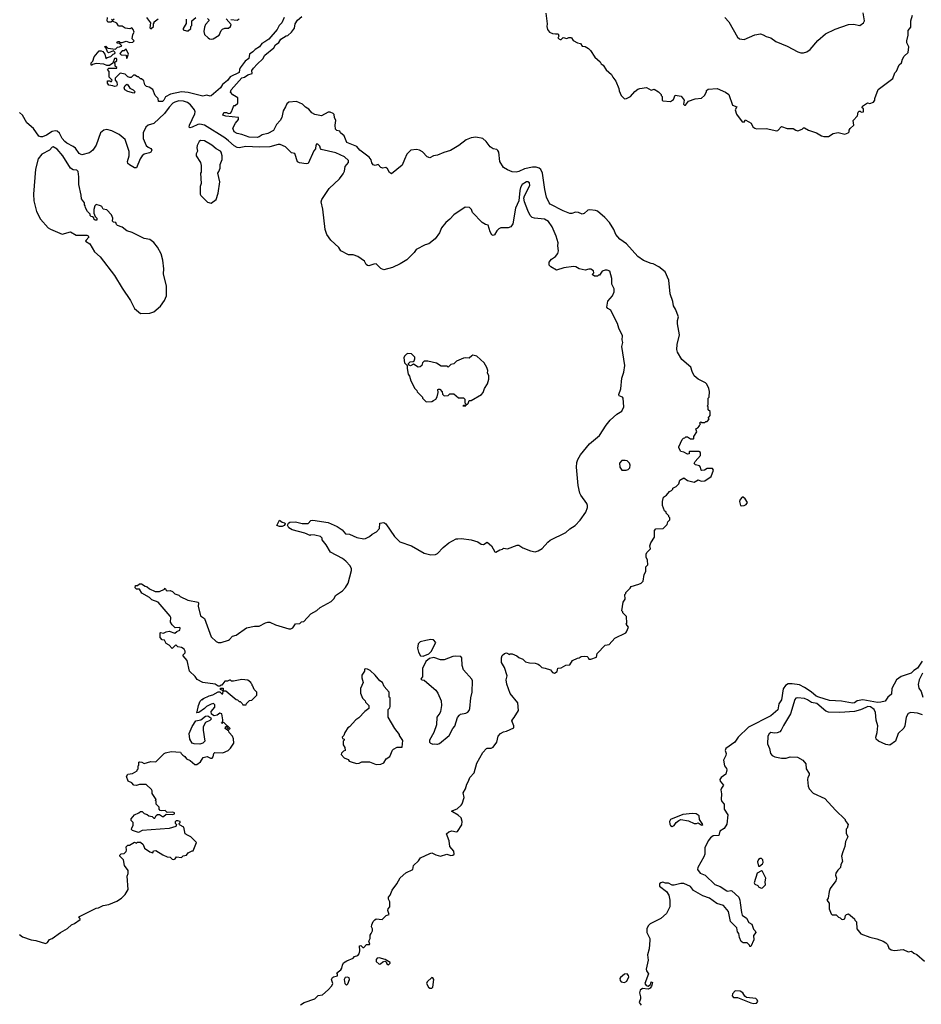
# Model space of a CAD drawing. Extents: x 2220333 to 2384341, y 721037 to 894043.
# Tile 107 of 256: x 2298875 to 2308283, y 787387 to 797667. Entities that reach past the tile are written whole.
import ezdxf

# ---------------------------------------------------------------- set-up
doc = ezdxf.new("R2010")
doc.units = 0

msp = doc.modelspace()

# ---------------------------------------------------------------- linework, layer by layer
at = {"layer": '0CON10XD'}
for points in [[(2304366, 797735), (2304380, 797625), (2304377, 797595), (2304384, 797564), (2304405, 797537), (2304434, 797524), (2304465, 797518), (2304495, 797520), (2304500, 797495), (2304490, 797475), (2304515, 797460), (2304525, 797460), (2304545, 797480), (2304585, 797472), (2304605, 797482), (2304625, 797482), (2304635, 797478), (2304651, 797451), (2304696, 797426), (2304728, 797418), (2304745, 797390), (2304775, 797388), (2304812, 797365), (2304832, 797345), (2304878, 797275), (2304932, 797225), (2304942, 797205), (2304962, 797192), (2304995, 797142), (2305050, 797095), (2305064, 797065), (2305096, 797026), (2305127, 796947), (2305130, 796925), (2305153, 796875), (2305185, 796842), (2305207, 796843), (2305250, 796865), (2305294, 796916), (2305325, 796940), (2305345, 796950), (2305415, 796960), (2305465, 796930), (2305495, 796940), (2305540, 796915), (2305570, 796885), (2305570, 796875), (2305580, 796865), (2305580, 796825), (2305585, 796820), (2305665, 796812), (2305698, 796832), (2305715, 796878), (2305777, 796867), (2305808, 796825), (2305802, 796785), (2305813, 796773), (2305823, 796773), (2305854, 796816), (2305925, 796842), (2305991, 796849), (2306020, 796875), (2306042, 796915), (2306043, 796927), (2306058, 796942), (2306155, 796947), (2306241, 796911), (2306276, 796886), (2306313, 796775), (2306357, 796757), (2306342, 796725), (2306355, 796680), (2306415, 796600), (2306438, 796602), (2306445, 796620), (2306485, 796602), (2306508, 796585), (2306527, 796547), (2306545, 796533), (2306565, 796528), (2306665, 796529), (2306775, 796508), (2306785, 796510), (2306825, 796552), (2306885, 796530), (2306945, 796532), (2306973, 796513), (2306995, 796508), (2307040, 796525), (2307053, 796537), (2307065, 796538), (2307105, 796512), (2307190, 796485), (2307243, 796453), (2307265, 796448), (2307315, 796448), (2307365, 796477), (2307415, 796488), (2307485, 796472), (2307520, 796485), (2307530, 796495), (2307530, 796515), (2307541, 796529), (2307580, 796565), (2307572, 796615), (2307618, 796662), (2307625, 796700), (2307635, 796710), (2307645, 796710), (2307655, 796700), (2307680, 796705), (2307680, 796735), (2307668, 796745), (2307670, 796765), (2307723, 796797), (2307745, 796790), (2307786, 796804), (2307800, 796825), (2307798, 796845), (2307835, 796938), (2307986, 797054), (2308008, 797112), (2308025, 797130), (2308052, 797195), (2308078, 797215), (2308086, 797254), (2308103, 797285), (2308146, 797324), (2308152, 797382), (2308132, 797425), (2308132, 797445), (2308147, 797505), (2308148, 797555), (2308173, 797587), (2308173, 797655), (2308191, 797715)], [(2306235, 797689), (2306274, 797644), (2306364, 797484), (2306385, 797466), (2306435, 797461), (2306545, 797510), (2306605, 797520), (2306635, 797510), (2306665, 797490), (2306715, 797477), (2306765, 797438), (2306882, 797392), (2306995, 797332), (2307025, 797321), (2307055, 797321), (2307090, 797330), (2307125, 797357), (2307205, 797450), (2307285, 797519), (2307385, 797568), (2307525, 797616), (2307575, 797621), (2307643, 797607), (2307680, 797635), (2307691, 797655), (2307678, 797738)], [(2300365, 796811), (2300322, 796812), (2300320, 796845), (2300288, 796875), (2300265, 796938), (2300225, 796962), (2300198, 796968), (2300182, 796985), (2300169, 797029), (2300145, 797050), (2300135, 797050), (2300115, 797070), (2300105, 797070), (2300077, 797087), (2300063, 797087), (2300037, 797063), (2300025, 797062), (2300005, 797070), (2299975, 797098), (2299925, 797108), (2299872, 797055), (2299870, 797035), (2299890, 797015), (2299892, 796985), (2299886, 796974), (2299865, 796968), (2299847, 796977), (2299805, 796982), (2299792, 797005), (2299792, 797028), (2299815, 797030), (2299825, 797020), (2299835, 797020), (2299840, 797035), (2299810, 797065), (2299810, 797125), (2299790, 797145), (2299805, 797160), (2299888, 797162), (2299888, 797168), (2299872, 797182), (2299870, 797205), (2299860, 797215), (2299888, 797242), (2299890, 797255), (2299885, 797260), (2299865, 797260), (2299848, 797212), (2299812, 797188), (2299785, 797188), (2299752, 797202), (2299675, 797208), (2299635, 797200), (2299625, 797190), (2299620, 797195), (2299620, 797215), (2299640, 797235), (2299652, 797278), (2299705, 797340), (2299725, 797343), (2299743, 797333), (2299762, 797305), (2299775, 797260), (2299788, 797272), (2299825, 797282), (2299852, 797308), (2299868, 797312), (2299870, 797325), (2299855, 797340), (2299802, 797322), (2299792, 797332), (2299778, 797368), (2299762, 797388), (2299775, 797390), (2299795, 797370), (2299875, 797360), (2299895, 797380), (2299917, 797383), (2299940, 797395), (2299918, 797418), (2299895, 797420), (2299890, 797425), (2299895, 797440), (2299915, 797440), (2299925, 797430), (2299945, 797428), (2299985, 797443), (2300025, 797430), (2300057, 797433), (2300070, 797445), (2300048, 797468), (2300057, 797513), (2300070, 797535), (2300060, 797565), (2300045, 797580), (2300025, 797572), (2299975, 797578), (2299945, 797600), (2299915, 797598), (2299905, 797602), (2299889, 797629), (2299845, 797650), (2299825, 797642), (2299795, 797642), (2299788, 797655), (2299792, 797688)], [(2299832, 797672), (2299845, 797660), (2299860, 797675)], [(2300199, 797689), (2300240, 797635), (2300232, 797582), (2300245, 797570), (2300270, 797595), (2300270, 797625), (2300280, 797635), (2300280, 797645), (2300320, 797675)], [(2301635, 797688), (2301611, 797635), (2301584, 797606), (2301561, 797565), (2301474, 797465), (2301435, 797434), (2301403, 797417), (2301377, 797385), (2301333, 797357), (2301309, 797331), (2301274, 797306), (2301265, 797262), (2301228, 797232), (2301177, 797163), (2301169, 797145), (2301167, 797115), (2301070, 797070), (2301045, 797031), (2300990, 796990), (2300971, 796955), (2300875, 796872), (2300862, 796868), (2300827, 796877), (2300785, 796868), (2300635, 796906), (2300565, 796913), (2300450, 796890), (2300398, 796862), (2300381, 796825), (2300365, 796811)], [(2300612, 797672), (2300612, 797628), (2300580, 797575), (2300582, 797562), (2300615, 797550), (2300635, 797550), (2300660, 797575), (2300660, 797595), (2300670, 797605), (2300670, 797655), (2300715, 797688)], [(2300835, 797680), (2300850, 797665), (2300850, 797655), (2300813, 797617), (2300802, 797588), (2300797, 797545), (2300805, 797512), (2300842, 797478), (2300855, 797468), (2300874, 797464), (2300895, 797468), (2300958, 797505), (2300978, 797555), (2300992, 797568), (2301015, 797577), (2301055, 797578), (2301076, 797594), (2301082, 797615), (2301030, 797675)], [(2302892, 796208), (2302865, 796147), (2302755, 796058), (2302735, 796070), (2302715, 796110), (2302695, 796122), (2302665, 796117), (2302645, 796123), (2302615, 796156), (2302585, 796144), (2302563, 796153), (2302551, 796171), (2302544, 796205), (2302522, 796232), (2302424, 796305), (2302395, 796344), (2302288, 796385), (2302260, 796455), (2302224, 796484), (2302215, 796502), (2302185, 796511), (2302172, 796522), (2302168, 796565), (2302175, 796615), (2302160, 796645), (2302157, 796677), (2302148, 796688), (2302115, 796702), (2302095, 796701), (2302025, 796662), (2301955, 796677), (2301922, 796695), (2301894, 796734), (2301858, 796755), (2301825, 796785), (2301765, 796814), (2301685, 796805), (2301663, 796787), (2301648, 796758), (2301624, 796715), (2301609, 796645), (2301594, 796615), (2301556, 796574), (2301525, 796511), (2301465, 796477), (2301404, 796466), (2301375, 796442), (2301355, 796435), (2301271, 796441), (2301195, 796469), (2301145, 796477), (2301115, 796497), (2301100, 796535), (2301127, 796585), (2301160, 796625), (2301160, 796645), (2301025, 796660), (2300995, 796670), (2301005, 796697), (2301035, 796697), (2301055, 796688), (2301075, 796690), (2301087, 796703), (2301105, 796760), (2301115, 796770), (2301125, 796770), (2301150, 796795), (2301152, 796852), (2301101, 796881), (2301075, 796910), (2301081, 796935), (2301195, 797059), (2301222, 797068), (2301255, 797092), (2301302, 797105), (2301298, 797135), (2301315, 797162), (2301355, 797203), (2301412, 797258), (2301435, 797296), (2301528, 797372), (2301546, 797405), (2301580, 797430), (2301599, 797465), (2301655, 797497), (2301675, 797500), (2301713, 797537), (2301742, 797578), (2301751, 797625), (2301775, 797663), (2301819, 797701)], [(2301078, 797668), (2301145, 797660), (2301166, 797674)], [(2299995, 797260), (2300010, 797305), (2299985, 797360), (2299965, 797340), (2299945, 797340), (2299920, 797315), (2299935, 797300), (2299988, 797298), (2299990, 797265), (2299995, 797260)], [(2300065, 796900), (2300005, 796918), (2299974, 796934), (2299967, 796955), (2299975, 796978), (2299995, 796992), (2300005, 796988), (2300025, 796952), (2300060, 796935), (2300075, 796920), (2300077, 796913), (2300065, 796900)], [(2304178, 795675), (2304142, 795765), (2304136, 795805), (2304142, 795828), (2304198, 795935), (2304194, 795965), (2304178, 795975), (2304165, 795973), (2304119, 795945), (2304102, 795915), (2304094, 795885), (2304082, 795775), (2304048, 795698), (2304022, 795535), (2304000, 795505), (2303973, 795493), (2303895, 795492), (2303875, 795482), (2303855, 795462), (2303829, 795421), (2303815, 795412), (2303802, 795422), (2303785, 795452), (2303763, 795523), (2303735, 795527), (2303700, 795550), (2303600, 795655), (2303590, 795685), (2303570, 795705), (2303525, 795710), (2303405, 795628), (2303365, 795583), (2303322, 795548), (2303277, 795495), (2303255, 795442), (2303210, 795380), (2303145, 795327), (2303105, 795316), (2303014, 795266), (2302993, 795235), (2302915, 795160), (2302845, 795117), (2302765, 795081), (2302675, 795056), (2302645, 795069), (2302595, 795117), (2302570, 795115), (2302517, 795097), (2302505, 795100), (2302491, 795111), (2302474, 795144), (2302405, 795196), (2302355, 795211), (2302305, 795211), (2302225, 795253), (2302205, 795288), (2302123, 795365), (2302080, 795425), (2302064, 795475), (2302040, 795690), (2302022, 795765), (2302029, 795791), (2302105, 795903), (2302211, 796005), (2302251, 796059), (2302264, 796086), (2302272, 796135), (2302306, 796174), (2302306, 796196), (2302265, 796236), (2302175, 796276), (2302022, 796312), (2302013, 796323), (2302008, 796345), (2301985, 796366), (2301975, 796369), (2301964, 796356), (2301962, 796318), (2301945, 796298), (2301885, 796166), (2301865, 796161), (2301795, 796172), (2301775, 796184), (2301745, 796270), (2301710, 796275), (2301648, 796338), (2301594, 796364), (2301574, 796364), (2301485, 796339), (2301375, 796335), (2301235, 796342), (2301165, 796330), (2301145, 796333), (2301115, 796350), (2301055, 796402), (2301015, 796433), (2300805, 796565), (2300755, 796575), (2300735, 796572), (2300675, 796543), (2300649, 796539), (2300644, 796545), (2300647, 796565), (2300704, 796685), (2300705, 796705), (2300699, 796725), (2300657, 796777), (2300625, 796803), (2300584, 796816), (2300535, 796818), (2300495, 796807), (2300475, 796794), (2300436, 796755), (2300385, 796688), (2300276, 796583), (2300215, 796566), (2300193, 796545), (2300165, 796485), (2300164, 796425), (2300195, 796354), (2300215, 796335), (2300243, 796323), (2300254, 796305), (2300242, 796285), (2300229, 796275), (2300175, 796263), (2300153, 796245), (2300131, 796215), (2300095, 796121), (2300075, 796120), (2300020, 796150), (2300005, 796165), (2300001, 796185), (2300018, 796245), (2300019, 796289), (2299976, 796416), (2299915, 796468), (2299837, 796505), (2299785, 796521), (2299755, 796515), (2299720, 796485), (2299673, 796355), (2299639, 796305), (2299605, 796277), (2299525, 796256), (2299495, 796268), (2299456, 796325), (2299435, 796343), (2299366, 796376), (2299345, 796394), (2299319, 796425), (2299291, 796481), (2299265, 796504), (2299245, 796508), (2299215, 796501), (2299155, 796460), (2299112, 796442), (2299095, 796442), (2299075, 796452), (2299019, 796529), (2298949, 796589), (2298905, 796671), (2298875, 796697)], [(2300875, 795750), (2300925, 795790), (2300948, 795855), (2300962, 795975), (2300942, 796065), (2300955, 796080), (2300967, 796115), (2300968, 796155), (2300987, 796207), (2300987, 796245), (2300978, 796285), (2300970, 796295), (2300925, 796318), (2300880, 796355), (2300805, 796402), (2300763, 796407), (2300747, 796395), (2300726, 796354), (2300722, 796328), (2300729, 796295), (2300717, 796265), (2300718, 796245), (2300762, 796175), (2300768, 796145), (2300768, 796075), (2300762, 796065), (2300768, 795955), (2300758, 795925), (2300760, 795845), (2300765, 795830), (2300835, 795760), (2300875, 795750)], [(2301805, 787383), (2301842, 787405), (2301956, 787444), (2301990, 787480), (2302034, 787486), (2302093, 787537), (2302131, 787579), (2302142, 787605), (2302130, 787645), (2302138, 787665), (2302150, 787675), (2302190, 787685), (2302190, 787705), (2302183, 787717), (2302225, 787748), (2302237, 787765), (2302243, 787797), (2302255, 787820), (2302288, 787842), (2302355, 787868), (2302370, 787885), (2302405, 787897), (2302416, 787914), (2302423, 787945), (2302422, 787998), (2302435, 788000), (2302455, 787980), (2302465, 787980), (2302495, 788010), (2302525, 788010), (2302530, 788015), (2302520, 788045), (2302532, 788075), (2302533, 788107), (2302542, 788125), (2302558, 788155), (2302558, 788175), (2302548, 788195), (2302550, 788215), (2302565, 788250), (2302582, 788268), (2302595, 788280), (2302657, 788273), (2302700, 788315), (2302730, 788325), (2302718, 788365), (2302720, 788385), (2302736, 788404), (2302739, 788455), (2302723, 788485), (2302722, 788505), (2302742, 788525), (2302762, 788578), (2302812, 788645), (2302844, 788706), (2302905, 788760), (2302978, 788795), (2302983, 788835), (2303036, 788884), (2303058, 788915), (2303155, 788962), (2303175, 788967), (2303216, 788946), (2303265, 788934), (2303334, 788956), (2303375, 788942), (2303395, 788944), (2303408, 788955), (2303404, 788984), (2303363, 789033), (2303358, 789095), (2303330, 789165), (2303353, 789187), (2303385, 789198), (2303435, 789188), (2303445, 789192), (2303488, 789262), (2303494, 789295), (2303482, 789332), (2303450, 789360), (2303390, 789395), (2303382, 789405), (2303395, 789410), (2303441, 789429), (2303482, 789465), (2303491, 789479), (2303512, 789545), (2303502, 789595), (2303528, 789635), (2303540, 789685), (2303560, 789715), (2303574, 789756), (2303618, 789805), (2303644, 789906), (2303708, 790015), (2303745, 790058), (2303755, 790062), (2303795, 790060), (2303815, 790072), (2303853, 790125), (2303867, 790185), (2303892, 790215), (2303925, 790232), (2303955, 790238), (2304030, 790275), (2304030, 790295), (2304012, 790345), (2304020, 790365), (2304035, 790380), (2304080, 790455), (2304072, 790535), (2303995, 790632), (2303958, 790728), (2303951, 790775), (2303963, 790817), (2303934, 790905), (2303902, 790955), (2303902, 791005), (2303911, 791029), (2303935, 791050), (2303955, 791058), (2303985, 791040), (2303994, 791046), (2304015, 791047), (2304064, 791024), (2304085, 791008), (2304125, 790992), (2304155, 790963), (2304195, 790951), (2304255, 790947), (2304285, 790938), (2304299, 790929), (2304322, 790902), (2304358, 790898), (2304415, 790880), (2304435, 790850), (2304455, 790843), (2304485, 790860), (2304492, 790898), (2304525, 790900), (2304575, 790929), (2304615, 790930), (2304642, 790975), (2304695, 791002), (2304715, 791003), (2304735, 791018), (2304765, 791023), (2304797, 791017), (2304808, 791008), (2304815, 790990), (2304835, 790990), (2304895, 791010), (2304902, 791048), (2304985, 791138), (2305027, 791143), (2305085, 791210), (2305200, 791265), (2305208, 791275), (2305228, 791325), (2305202, 791355), (2305210, 791365), (2305208, 791435), (2305170, 791475), (2305170, 791485), (2305160, 791495), (2305173, 791587), (2305192, 791618), (2305190, 791665), (2305200, 791675), (2305200, 791685), (2305245, 791730), (2305255, 791748), (2305335, 791772), (2305360, 791785), (2305380, 791805), (2305392, 791875), (2305408, 791905), (2305410, 791955), (2305430, 791975), (2305427, 792023), (2305413, 792055), (2305412, 792085), (2305420, 792105), (2305440, 792125), (2305457, 792143), (2305450, 792175), (2305460, 792205), (2305500, 792265), (2305500, 792335), (2305515, 792350), (2305590, 792355), (2305630, 792395), (2305640, 792425), (2305658, 792445), (2305660, 792465), (2305650, 792475), (2305648, 792488), (2305620, 792515), (2305620, 792525), (2305605, 792540), (2305584, 792594), (2305583, 792635), (2305595, 792680), (2305626, 792704), (2305655, 792740), (2305678, 792752), (2305690, 792765), (2305690, 792775), (2305725, 792792), (2305755, 792822), (2305765, 792860), (2305805, 792882), (2305845, 792857), (2305913, 792837), (2305955, 792862), (2305988, 792848), (2306025, 792852), (2306092, 792898), (2306116, 792964), (2306105, 792981), (2306048, 792982), (2306020, 792965), (2305995, 792960), (2305988, 792965), (2305981, 792995), (2305969, 793009), (2305928, 793018), (2305913, 793033), (2305922, 793055), (2305980, 793115), (2305979, 793149), (2305963, 793157), (2305865, 793158), (2305860, 793155), (2305860, 793135), (2305845, 793130), (2305805, 793152), (2305775, 793160), (2305752, 793195), (2305753, 793207), (2305788, 793282), (2305802, 793298), (2305815, 793300), (2305825, 793310), (2305845, 793310), (2305875, 793290), (2305905, 793290), (2305910, 793295), (2305910, 793315), (2305940, 793365), (2305930, 793395), (2305950, 793405), (2305970, 793425), (2305970, 793435), (2305980, 793445), (2305970, 793455), (2305982, 793468), (2305995, 793460), (2306025, 793460), (2306035, 793470), (2306048, 793472), (2306070, 793495), (2306060, 793505), (2306080, 793535), (2306080, 793575), (2306060, 793595), (2306060, 793625), (2306050, 793635), (2306060, 793645), (2306060, 793715), (2306070, 793725), (2306072, 793785), (2306068, 793815), (2306045, 793860), (2306030, 793875), (2305955, 793913), (2305915, 793950), (2305892, 793995), (2305880, 794040), (2305785, 794120), (2305741, 794195), (2305734, 794225), (2305736, 794276), (2305759, 794375), (2305739, 794491), (2305738, 794525), (2305749, 794565), (2305720, 794645), (2305698, 794678), (2305691, 794725), (2305664, 794804), (2305648, 794948), (2305611, 795035), (2305545, 795085), (2305486, 795116), (2305465, 795121), (2305385, 795153), (2305325, 795196), (2305206, 795325), (2305136, 795375), (2305095, 795424), (2305075, 795475), (2305029, 795549), (2304982, 795602), (2304905, 795666), (2304885, 795676), (2304825, 795680), (2304805, 795677), (2304765, 795644), (2304745, 795637), (2304705, 795653), (2304675, 795656), (2304636, 795644), (2304615, 795644), (2304545, 795672), (2304411, 795741), (2304399, 795755), (2304374, 795815), (2304354, 795895), (2304329, 796065), (2304313, 796103), (2304295, 796118), (2304265, 796128), (2304225, 796126), (2304142, 796108), (2304085, 796081), (2304055, 796074), (2304015, 796079), (2303965, 796098), (2303922, 796125), (2303885, 796185), (2303874, 796284), (2303865, 796302), (2303855, 796312), (2303815, 796320), (2303785, 796340), (2303744, 796394), (2303708, 796425), (2303635, 796441), (2303585, 796434), (2303535, 796411), (2303457, 796353), (2303370, 796300), (2303300, 796280), (2303235, 796252), (2303192, 796245), (2303155, 796226), (2303126, 796236), (2303077, 796287), (2303048, 796305), (2303015, 796312), (2302956, 796304), (2302915, 796264), (2302892, 796208)], [(2300135, 794600), (2300235, 794602), (2300275, 794618), (2300343, 794677), (2300388, 794735), (2300408, 794785), (2300407, 794883), (2300377, 795015), (2300380, 795065), (2300368, 795155), (2300352, 795222), (2300315, 795290), (2300275, 795340), (2300235, 795372), (2300175, 795382), (2300050, 795445), (2299995, 795463), (2299945, 795500), (2299897, 795517), (2299885, 795530), (2299880, 795550), (2299854, 795554), (2299842, 795562), (2299848, 795595), (2299835, 795630), (2299785, 795680), (2299745, 795690), (2299732, 795715), (2299720, 795725), (2299675, 795738), (2299658, 795725), (2299648, 795685), (2299650, 795645), (2299662, 795612), (2299680, 795595), (2299680, 795575), (2299662, 795572), (2299652, 795582), (2299648, 795598), (2299635, 795610), (2299622, 795612), (2299612, 795622), (2299610, 795635), (2299583, 795663), (2299563, 795703), (2299560, 795725), (2299550, 795735), (2299550, 795755), (2299520, 795795), (2299518, 795835), (2299493, 795945), (2299492, 796025), (2299485, 796080), (2299470, 796095), (2299435, 796098), (2299405, 796118), (2299326, 796246), (2299267, 796315), (2299225, 796338), (2299214, 796335), (2299185, 796304), (2299105, 796264), (2299069, 796215), (2299040, 796105), (2299019, 795845), (2299023, 795775), (2299050, 795665), (2299094, 795584), (2299174, 795494), (2299198, 795478), (2299317, 795427), (2299405, 795452), (2299465, 795418), (2299575, 795418), (2299589, 795409), (2299598, 795395), (2299568, 795365), (2299563, 795353), (2299608, 795328), (2299655, 795242), (2299715, 795190), (2299864, 794995), (2299944, 794865), (2300033, 794735), (2300075, 794650), (2300135, 794600)], [(2299375, 788180), (2299415, 788218), (2299448, 788232), (2299508, 788272), (2299508, 788278), (2299490, 788295), (2299500, 788305), (2299675, 788392), (2299696, 788394), (2299745, 788418), (2299805, 788428), (2299890, 788465), (2299938, 788495), (2299975, 788532), (2300007, 788585), (2299998, 788725), (2300008, 788752), (2300008, 788785), (2299968, 788835), (2299957, 788895), (2299920, 788935), (2299920, 788945), (2299933, 788957), (2299965, 788963), (2299985, 788982), (2299991, 788995), (2299988, 789032), (2300002, 789048), (2300022, 789048), (2300075, 789078), (2300095, 789070), (2300105, 789080), (2300135, 789080), (2300162, 789055), (2300176, 789016), (2300235, 788977), (2300265, 788970), (2300272, 788988), (2300295, 788992), (2300368, 788948), (2300415, 788928), (2300445, 788922), (2300465, 788902), (2300485, 788898), (2300496, 788904), (2300513, 788927), (2300565, 788920), (2300582, 788938), (2300617, 788943), (2300635, 788968), (2300675, 788990), (2300685, 788990), (2300720, 789075), (2300660, 789135), (2300635, 789148), (2300602, 789165), (2300588, 789235), (2300542, 789262), (2300540, 789275), (2300550, 789285), (2300550, 789295), (2300525, 789302), (2300508, 789302), (2300498, 789292), (2300498, 789278), (2300510, 789265), (2300506, 789244), (2300435, 789223), (2300155, 789202), (2300115, 789182), (2300053, 789203), (2300043, 789213), (2300045, 789230), (2300060, 789255), (2300060, 789285), (2300040, 789305), (2300040, 789325), (2300074, 789366), (2300120, 789385), (2300135, 789400), (2300155, 789400), (2300175, 789380), (2300205, 789370), (2300223, 789353), (2300257, 789347), (2300275, 789330), (2300285, 789330), (2300301, 789359), (2300315, 789368), (2300335, 789368), (2300365, 789347), (2300375, 789347), (2300405, 789373), (2300475, 789367), (2300489, 789375), (2300490, 789385), (2300475, 789393), (2300415, 789390), (2300392, 789412), (2300355, 789408), (2300342, 789412), (2300330, 789425), (2300330, 789445), (2300300, 789475), (2300298, 789508), (2300290, 789515), (2300300, 789525), (2300258, 789588), (2300258, 789615), (2300249, 789629), (2300195, 789680), (2300125, 789683), (2300095, 789673), (2300066, 789676), (2300045, 789700), (2300007, 789717), (2299990, 789765), (2300002, 789788), (2300052, 789798), (2300100, 789825), (2300100, 789835), (2300110, 789845), (2300110, 789875), (2300120, 789885), (2300120, 789915), (2300125, 789920), (2300150, 789915), (2300175, 789900), (2300245, 789922), (2300295, 789918), (2300384, 790006), (2300397, 790013), (2300455, 790028), (2300555, 790020), (2300560, 790005), (2300577, 789987), (2300600, 789975), (2300615, 789950), (2300655, 789932), (2300702, 789892), (2300725, 789890), (2300763, 789917), (2300790, 789965), (2300833, 789973), (2300865, 789958), (2300882, 789958), (2300895, 789970), (2300900, 790005), (2300913, 790017), (2300995, 790012), (2301050, 790035), (2301075, 790060), (2301110, 790115), (2301107, 790157), (2301097, 790187), (2301060, 790225), (2301058, 790238), (2301020, 790265), (2301025, 790290), (2301052, 790262), (2301065, 790260), (2301070, 790265), (2301005, 790330), (2300990, 790330), (2300985, 790320), (2300980, 790325), (2300990, 790330), (2300994, 790356), (2300985, 790420), (2300965, 790428), (2300935, 790406), (2300905, 790397), (2300878, 790415), (2300872, 790445), (2300911, 790489), (2300913, 790515), (2300896, 790526), (2300875, 790520), (2300823, 790497), (2300805, 790474), (2300745, 790433), (2300725, 790430), (2300720, 790435), (2300728, 790442), (2300740, 790505), (2300758, 790552), (2300775, 790570), (2300785, 790570), (2300795, 790580), (2300853, 790607), (2300892, 790618), (2300945, 790650), (2300965, 790650), (2300985, 790630), (2300995, 790630), (2301000, 790660), (2300972, 790672), (2300972, 790688), (2300998, 790688), (2301000, 790660), (2301025, 790660), (2301073, 790623), (2301135, 790570), (2301147, 790567), (2301165, 790550), (2301175, 790550), (2301198, 790528), (2301202, 790512), (2301238, 790512), (2301242, 790528), (2301272, 790558), (2301298, 790562), (2301350, 790615), (2301350, 790645), (2301323, 790673), (2301308, 790708), (2301300, 790715), (2301300, 790725), (2301290, 790735), (2301288, 790748), (2301255, 790770), (2301195, 790778), (2301105, 790760), (2301085, 790760), (2301075, 790770), (2301065, 790770), (2301045, 790760), (2301015, 790760), (2300985, 790720), (2300975, 790720), (2300965, 790710), (2300945, 790710), (2300915, 790728), (2300785, 790748), (2300727, 790777), (2300705, 790810), (2300646, 790866), (2300623, 790975), (2300580, 791025), (2300580, 791035), (2300602, 791058), (2300602, 791075), (2300593, 791093), (2300565, 791112), (2300525, 791120), (2300505, 791140), (2300465, 791100), (2300436, 791136), (2300404, 791154), (2300385, 791190), (2300362, 791192), (2300340, 791215), (2300340, 791265), (2300345, 791270), (2300375, 791260), (2300403, 791277), (2300435, 791282), (2300495, 791262), (2300515, 791280), (2300548, 791292), (2300550, 791315), (2300545, 791320), (2300498, 791318), (2300465, 791348), (2300450, 791375), (2300452, 791425), (2300445, 791440), (2300320, 791585), (2300255, 791610), (2300230, 791635), (2300151, 791681), (2300125, 791720), (2300095, 791720), (2300080, 791735), (2300082, 791758), (2300105, 791760), (2300125, 791778), (2300145, 791778), (2300185, 791752), (2300207, 791747), (2300230, 791725), (2300288, 791698), (2300335, 791698), (2300388, 791722), (2300395, 791730), (2300402, 791712), (2300413, 791703), (2300445, 791708), (2300470, 791695), (2300495, 791672), (2300535, 791660), (2300550, 791645), (2300630, 791605), (2300737, 791587), (2300742, 791575), (2300738, 791545), (2300763, 791443), (2300802, 791415), (2300875, 791222), (2300925, 791174), (2300945, 791164), (2300976, 791164), (2301053, 791187), (2301066, 791194), (2301095, 791230), (2301135, 791241), (2301243, 791317), (2301325, 791336), (2301375, 791334), (2301440, 791370), (2301464, 791376), (2301485, 791377), (2301545, 791350), (2301685, 791307), (2301705, 791307), (2301725, 791317), (2301755, 791358), (2301797, 791363), (2301815, 791380), (2301840, 791385), (2301915, 791462), (2301975, 791497), (2302011, 791529), (2302126, 791594), (2302156, 791624), (2302170, 791655), (2302243, 791705), (2302275, 791738), (2302304, 791785), (2302336, 791915), (2302336, 791935), (2302324, 791965), (2302280, 792015), (2302242, 792042), (2302118, 792108), (2302073, 792185), (2302030, 792235), (2302030, 792255), (2302015, 792270), (2301954, 792286), (2301915, 792288), (2301905, 792280), (2301852, 792305), (2301719, 792339), (2301682, 792362), (2301670, 792390), (2301680, 792410), (2301695, 792420), (2301755, 792423), (2301823, 792407), (2301885, 792407), (2301915, 792438), (2301935, 792442), (2302095, 792418), (2302187, 792377), (2302239, 792339), (2302275, 792299), (2302318, 792295), (2302395, 792261), (2302465, 792246), (2302485, 792250), (2302525, 792272), (2302553, 792297), (2302599, 792321), (2302630, 792355), (2302635, 792410), (2302675, 792417), (2302695, 792402), (2302785, 792272), (2302842, 792215), (2302964, 792174), (2303095, 792097), (2303165, 792080), (2303215, 792082), (2303235, 792092), (2303295, 792157), (2303352, 792205), (2303430, 792245), (2303448, 792248), (2303485, 792251), (2303585, 792236), (2303655, 792214), (2303692, 792192), (2303715, 792187), (2303755, 792212), (2303799, 792175), (2303835, 792112), (2303845, 792108), (2303885, 792132), (2303915, 792140), (2303925, 792150), (2303965, 792142), (2304065, 792180), (2304085, 792180), (2304125, 792152), (2304205, 792122), (2304255, 792112), (2304285, 792120), (2304328, 792145), (2304385, 792212), (2304409, 792231), (2304575, 792314), (2304615, 792351), (2304673, 792385), (2304725, 792440), (2304784, 792525), (2304801, 792575), (2304801, 792595), (2304794, 792615), (2304731, 792701), (2304721, 792725), (2304704, 792804), (2304692, 792918), (2304686, 792996), (2304690, 793045), (2304699, 793075), (2304727, 793125), (2304820, 793240), (2304924, 793325), (2304996, 793434), (2305036, 793484), (2305105, 793549), (2305160, 793580), (2305181, 793625), (2305173, 793715), (2305167, 793725), (2305131, 793741), (2305126, 793755), (2305148, 793812), (2305158, 793925), (2305179, 793985), (2305189, 794055), (2305160, 794255), (2305169, 794295), (2305163, 794325), (2305167, 794365), (2305128, 794445), (2305112, 794495), (2305055, 794610), (2305043, 794633), (2305011, 794651), (2305002, 794665), (2305013, 794727), (2305062, 794785), (2305078, 794825), (2305077, 794855), (2305054, 794904), (2305054, 794964), (2305035, 795040), (2305005, 795052), (2304985, 795052), (2304955, 795040), (2304925, 795000), (2304915, 795000), (2304905, 794990), (2304875, 794990), (2304850, 795005), (2304867, 795023), (2304864, 795045), (2304835, 795063), (2304815, 795063), (2304775, 795050), (2304715, 795067), (2304677, 795087), (2304655, 795089), (2304555, 795076), (2304477, 795053), (2304416, 795086), (2304400, 795105), (2304400, 795135), (2304423, 795165), (2304465, 795193), (2304489, 795225), (2304499, 795255), (2304489, 795305), (2304493, 795337), (2304473, 795405), (2304430, 795505), (2304395, 795559), (2304353, 795583), (2304246, 795596), (2304223, 795603), (2304202, 795622), (2304178, 795675)], [(2303525, 793630), (2303555, 793660), (2303565, 793690), (2303585, 793692), (2303695, 793752), (2303710, 793775), (2303724, 793816), (2303757, 793865), (2303772, 793915), (2303772, 793952), (2303758, 793975), (2303760, 794005), (2303750, 794035), (2303723, 794083), (2303644, 794154), (2303605, 794163), (2303592, 794158), (2303565, 794132), (2303525, 794138), (2303508, 794132), (2303435, 794100), (2303407, 794073), (2303373, 794067), (2303345, 794040), (2303335, 794050), (2303275, 794050), (2303225, 794080), (2303135, 794100), (2303095, 794100), (2303080, 794085), (2303070, 794055), (2303055, 794042), (2303035, 794040), (2302985, 794070), (2302955, 794052), (2302932, 794062), (2302933, 794077), (2302950, 794095), (2302982, 794098), (2302990, 794105), (2303000, 794125), (2303000, 794145), (2302965, 794178), (2302925, 794180), (2302910, 794175), (2302890, 794155), (2302882, 794135), (2302892, 794085), (2302920, 794055), (2302918, 794025), (2302930, 793965), (2302943, 793945), (2302957, 793895), (2302998, 793815), (2303018, 793795), (2303022, 793782), (2303080, 793725), (2303080, 793715), (2303118, 793678), (2303175, 793682), (2303195, 793690), (2303216, 793704), (2303232, 793728), (2303242, 793775), (2303240, 793805), (2303245, 793810), (2303258, 793808), (2303285, 793780), (2303288, 793758), (2303305, 793738), (2303347, 793743), (2303365, 793760), (2303405, 793760), (2303455, 793720), (2303507, 793717), (2303520, 793705), (2303520, 793665), (2303530, 793655), (2303530, 793640), (2303505, 793640), (2303500, 793635), (2303525, 793630)], [(2305205, 792962), (2305225, 792972), (2305241, 792989), (2305246, 793015), (2305240, 793035), (2305215, 793060), (2305195, 793066), (2305160, 793065), (2305133, 793035), (2305138, 792995), (2305160, 792965), (2305205, 792962)], [(2306405, 792590), (2306435, 792595), (2306457, 792605), (2306469, 792625), (2306446, 792665), (2306425, 792682), (2306415, 792680), (2306393, 792657), (2306386, 792635), (2306396, 792595), (2306405, 792590)], [(2301585, 792374), (2301557, 792385), (2301585, 792442), (2301615, 792421), (2301642, 792415), (2301646, 792404), (2301635, 792387), (2301615, 792377), (2301585, 792374)], [(2303085, 791021), (2303144, 791046), (2303168, 791072), (2303217, 791165), (2303195, 791193), (2303165, 791196), (2303114, 791186), (2303055, 791170), (2303035, 791152), (2303027, 791105), (2303037, 791065), (2303058, 791025), (2303085, 791021)], [(2303228, 790102), (2303235, 790102), (2303255, 790110), (2303358, 790195), (2303394, 790266), (2303415, 790290), (2303445, 790380), (2303464, 790406), (2303475, 790417), (2303530, 790425), (2303553, 790437), (2303566, 790454), (2303573, 790475), (2303582, 790585), (2303598, 790645), (2303600, 790765), (2303595, 790780), (2303508, 790878), (2303492, 790925), (2303490, 791005), (2303478, 791018), (2303425, 791022), (2303395, 791017), (2303305, 790982), (2303265, 790982), (2303197, 791007), (2303153, 790997), (2303112, 790965), (2303078, 790892), (2303078, 790805), (2303060, 790785), (2303073, 790773), (2303095, 790770), (2303125, 790748), (2303218, 790665), (2303237, 790637), (2303272, 790555), (2303278, 790505), (2303268, 790445), (2303260, 790425), (2303228, 790385), (2303226, 790304), (2303198, 790225), (2303150, 790145), (2303150, 790125), (2303162, 790112), (2303185, 790102), (2303205, 790108), (2303228, 790102)], [(2308292, 790968), (2308242, 790895), (2308205, 790872), (2308176, 790844), (2308072, 790808), (2308025, 790775), (2307975, 790685), (2307974, 790625), (2307935, 790595), (2307905, 790552), (2307860, 790540), (2307825, 790539), (2307675, 790565), (2307615, 790556), (2307585, 790535), (2307565, 790530), (2307452, 790552), (2307325, 790558), (2307215, 790595), (2307185, 790604), (2307135, 790649), (2307065, 790695), (2307011, 790721), (2306935, 790734), (2306895, 790731), (2306865, 790715), (2306841, 790679), (2306823, 790565), (2306798, 790525), (2306785, 790462), (2306715, 790400), (2306481, 790279), (2306372, 790175), (2306336, 790125), (2306245, 790058), (2306238, 790035), (2306246, 790005), (2306244, 789986), (2306220, 789935), (2306230, 789875), (2306250, 789850), (2306254, 789835), (2306245, 789791), (2306196, 789755), (2306182, 789735), (2306183, 789715), (2306220, 789675), (2306198, 789645), (2306193, 789625), (2306199, 789585), (2306195, 789525), (2306201, 789505), (2306227, 789475), (2306228, 789425), (2306266, 789365), (2306255, 789267), (2306226, 789224), (2306182, 789195), (2306169, 789151), (2306113, 789147), (2306082, 789125), (2306058, 789095), (2306025, 789020), (2306023, 788955), (2306015, 788925), (2305953, 788815), (2305947, 788795), (2305975, 788756), (2306027, 788735), (2306129, 788639), (2306185, 788617), (2306255, 788570), (2306265, 788567), (2306295, 788574), (2306305, 788570), (2306378, 788505), (2306391, 788475), (2306394, 788446), (2306406, 788345), (2306415, 788318), (2306460, 788285), (2306482, 788242), (2306515, 788222), (2306533, 788173), (2306550, 788155), (2306558, 788135), (2306532, 788105), (2306535, 788060), (2306505, 787990), (2306495, 787990), (2306490, 788005), (2306465, 788028), (2306425, 788028), (2306405, 788042), (2306386, 788085), (2306378, 788125), (2306364, 788145), (2306357, 788185), (2306293, 788253), (2306271, 788355), (2306219, 788419), (2306151, 788441), (2306075, 788494), (2306005, 788520), (2305906, 788576), (2305876, 788616), (2305807, 788647), (2305775, 788648), (2305705, 788629), (2305685, 788632), (2305645, 788651), (2305615, 788651), (2305585, 788661), (2305566, 788656)], [(2302595, 789892), (2302645, 789893), (2302675, 789908), (2302701, 789949), (2302736, 789974), (2302765, 790040), (2302775, 790050), (2302815, 790070), (2302868, 790072), (2302872, 790142), (2302840, 790195), (2302840, 790205), (2302790, 790265), (2302720, 790385), (2302720, 790465), (2302737, 790483), (2302740, 790495), (2302740, 790585), (2302730, 790595), (2302730, 790645), (2302680, 790705), (2302661, 790745), (2302634, 790765), (2302584, 790824), (2302531, 790871), (2302506, 790886), (2302485, 790890), (2302472, 790885), (2302472, 790865), (2302447, 790823), (2302446, 790795), (2302458, 790745), (2302432, 790685), (2302432, 790635), (2302452, 790582), (2302480, 790555), (2302482, 790542), (2302518, 790508), (2302520, 790475), (2302477, 790443), (2302415, 790378), (2302384, 790356), (2302316, 790284), (2302300, 790275), (2302268, 790225), (2302257, 790193), (2302240, 790175), (2302242, 790162), (2302260, 790155), (2302260, 790145), (2302250, 790135), (2302250, 790095), (2302267, 790067), (2302270, 790035), (2302255, 790030), (2302232, 790008), (2302230, 789995), (2302261, 789961), (2302303, 789943), (2302315, 789924), (2302355, 789912), (2302395, 789900), (2302417, 789903), (2302445, 789918), (2302495, 789920), (2302525, 789918), (2302595, 789892)], [(2308295, 790845), (2308261, 790775), (2308249, 790725), (2308259, 790689), (2308283, 790653), (2308299, 790595)], [(2308295, 790409), (2308245, 790428), (2308175, 790434), (2308148, 790422), (2308124, 790386), (2308110, 790295), (2308100, 790270), (2308043, 790215), (2308014, 790135), (2307955, 790093), (2307915, 790100), (2307837, 790135), (2307814, 790155), (2307808, 790175), (2307823, 790225), (2307830, 790295), (2307812, 790355), (2307807, 790435), (2307793, 790465), (2307755, 790494), (2307725, 790497), (2307703, 790487), (2307650, 790460), (2307585, 790444), (2307435, 790435), (2307315, 790438), (2307288, 790448), (2307195, 790526), (2307137, 790537), (2307095, 790566), (2307065, 790578), (2306993, 790587), (2306975, 790584), (2306965, 790568), (2306919, 790421), (2306845, 790299), (2306822, 790248), (2306807, 790233), (2306778, 790222), (2306748, 790218), (2306715, 790223), (2306695, 790211), (2306681, 790185), (2306678, 790105), (2306699, 790059), (2306709, 790005), (2306726, 789986), (2306755, 789971), (2306825, 789956), (2306875, 789958), (2306915, 789970), (2306993, 789967), (2307046, 789936), (2307077, 789897), (2307082, 789845), (2307112, 789795), (2307112, 789778), (2307098, 789755), (2307097, 789735), (2307102, 789665), (2307112, 789635), (2307155, 789592), (2307276, 789536), (2307388, 789415), (2307490, 789315), (2307490, 789305), (2307520, 789265), (2307510, 789225), (2307500, 789215), (2307500, 789175), (2307518, 789135), (2307493, 789087), (2307487, 789033), (2307463, 788977), (2307452, 788935), (2307462, 788878), (2307443, 788847), (2307440, 788815), (2307411, 788789), (2307392, 788755), (2307388, 788735), (2307398, 788705), (2307390, 788675), (2307332, 788595), (2307321, 788565), (2307312, 788495), (2307298, 788475), (2307322, 788442), (2307322, 788385), (2307343, 788333), (2307355, 788320), (2307395, 788320), (2307420, 788295), (2307438, 788288), (2307450, 788275), (2307465, 788272), (2307485, 788280), (2307492, 788315), (2307504, 788326), (2307525, 788330), (2307585, 788280), (2307590, 788265), (2307607, 788247), (2307612, 788175), (2307654, 788124), (2307745, 788088), (2307818, 788072), (2307886, 788046), (2307915, 788028), (2307931, 788011), (2307944, 787974), (2307970, 787955), (2308005, 787950), (2308095, 787960), (2308145, 787936), (2308182, 787942), (2308205, 787921), (2308236, 787906), (2308316, 787836)], [(2300755, 790103), (2300695, 790106), (2300674, 790114), (2300649, 790155), (2300642, 790215), (2300674, 790286), (2300712, 790348), (2300765, 790358), (2300815, 790396), (2300839, 790399), (2300869, 790379), (2300872, 790365), (2300860, 790350), (2300815, 790329), (2300791, 790285), (2300789, 790249), (2300807, 790133), (2300788, 790112), (2300755, 790103)], [(2305685, 789244), (2305704, 789255), (2305725, 789284), (2305753, 789307), (2305775, 789316), (2305855, 789304), (2305915, 789274), (2305936, 789274), (2305955, 789282), (2305985, 789260), (2305995, 789258), (2306002, 789265), (2305969, 789315), (2305964, 789355), (2305935, 789377), (2305895, 789380), (2305795, 789370), (2305668, 789315), (2305656, 789295), (2305658, 789268), (2305665, 789252), (2305685, 789244)], [(2306595, 788830), (2306625, 788853), (2306633, 788867), (2306631, 788895), (2306615, 788909), (2306601, 788909), (2306583, 788897), (2306574, 788876), (2306585, 788830), (2306595, 788830)], [(2306611, 788601), (2306625, 788602), (2306656, 788635), (2306654, 788665), (2306660, 788705), (2306628, 788775), (2306615, 788780), (2306572, 788755), (2306539, 788655), (2306545, 788642), (2306576, 788626), (2306585, 788613), (2306611, 788601)], [(2305566, 788656), (2305553, 788645), (2305552, 788622), (2305624, 788565), (2305648, 788525), (2305659, 788475), (2305658, 788405), (2305626, 788334), (2305566, 788284), (2305454, 788226), (2305433, 788205), (2305419, 788175), (2305418, 788135), (2305449, 788075), (2305451, 788055), (2305444, 787965), (2305428, 787905), (2305434, 787846), (2305414, 787755), (2305417, 787737), (2305438, 787705), (2305399, 787605), (2305412, 787582), (2305435, 787576), (2305458, 787592), (2305465, 787620), (2305480, 787615), (2305467, 787575), (2305453, 787555), (2305435, 787546), (2305375, 787553), (2305351, 787535), (2305344, 787505), (2305354, 787465), (2305352, 787445), (2305340, 787405), (2305359, 787379)], [(2298875, 788117), (2298905, 788091), (2298995, 788061), (2299045, 788054), (2299145, 788023), (2299165, 788032), (2299186, 788064), (2299215, 788073), (2299302, 788138), (2299375, 788180)], [(2302725, 787800), (2302740, 787815), (2302740, 787825), (2302688, 787855), (2302625, 787873), (2302605, 787867), (2302594, 787855), (2302595, 787835), (2302625, 787806), (2302640, 787810), (2302665, 787832), (2302685, 787838), (2302699, 787829), (2302708, 787808), (2302725, 787800)], [(2302285, 787588), (2302299, 787601), (2302316, 787645), (2302312, 787662), (2302295, 787670), (2302272, 787665), (2302260, 787645), (2302267, 787605), (2302285, 787588)], [(2303175, 787554), (2303188, 787565), (2303196, 787645), (2303185, 787663), (2303175, 787666), (2303127, 787623), (2303119, 787605), (2303141, 787565), (2303155, 787556), (2303175, 787554)], [(2305185, 787614), (2305211, 787629), (2305231, 787675), (2305229, 787689), (2305215, 787706), (2305185, 787700), (2305145, 787668), (2305137, 787655), (2305142, 787635), (2305153, 787623), (2305185, 787614)], [(2306535, 787397), (2306565, 787400), (2306577, 787415), (2306570, 787435), (2306557, 787447), (2306459, 787459), (2306441, 787471), (2306421, 787505), (2306395, 787524), (2306342, 787528), (2306313, 787495), (2306310, 787475), (2306325, 787459), (2306365, 787458), (2306505, 787403), (2306535, 787397)]]:
    msp.add_lwpolyline(points, dxfattribs=at)

doc.saveas('drawing.dxf')
